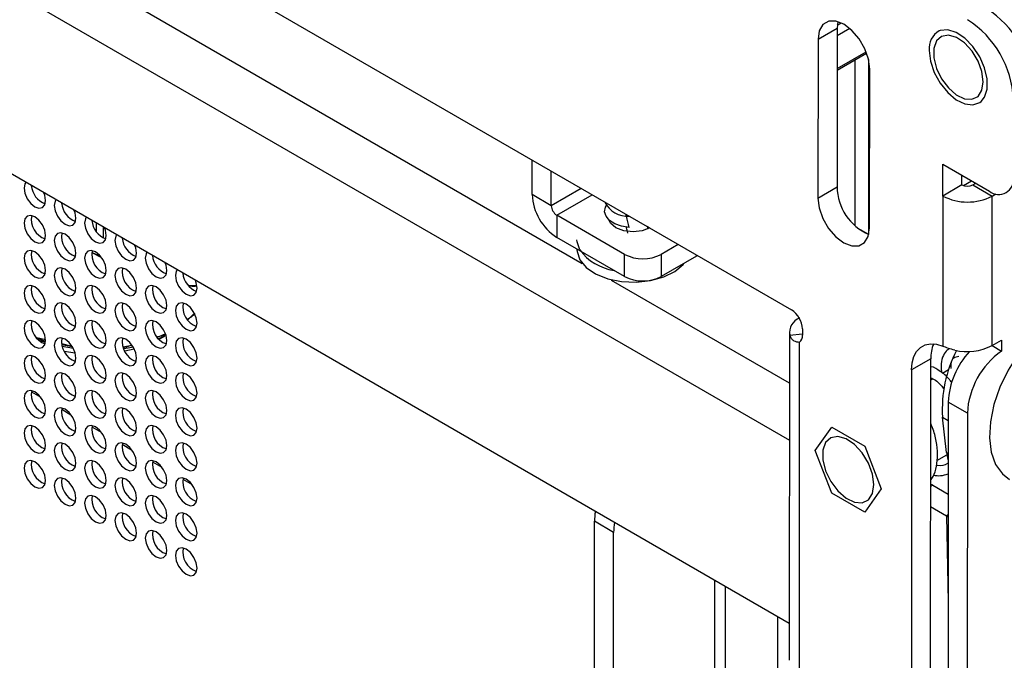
# Model space of a CAD drawing. Header units: millimetres. Extents: x 3619 to 4737, y 1503 to 2366.
# Tile 197 of 256: x 4537 to 4569, y 2142 to 2163. Entities that reach past the tile are written whole.
import ezdxf

# ---------------------------------------------------------------- set-up
doc = ezdxf.new("R2010")
doc.units = ezdxf.units.MM

msp = doc.modelspace()

# ---------------------------------------------------------------- linework, layer by layer
at = {"color": 8, "linetype": 'Continuous', "lineweight": 30}
for p, q in [((4555.2469, 2155.2194), (4520.0768, 2175.5227)), ((4519.7348, 2173.8592), (4562.0126, 2149.4527)), ((4563.5801, 2163.0086), (4563.7086, 2163.0828)), ((4563.9891, 2162.8995), (4563.5755, 2162.6607)), ((4563.5749, 2161.5979), (4564.5193, 2162.1431)), ((4555.2113, 2157.6786), (4554.2339, 2157.1143)), ((4554.4135, 2156.8032), (4555.5705, 2157.4712)), ((4558.9739, 2155.464), (4558.9739, 2155.5064)), ((4562.0137, 2151.313), (4556.1952, 2154.6719)), ((4537.2429, 2151.0354), (4537.5467, 2150.8601)), ((4538.2329, 2150.4639), (4538.5366, 2150.2886)), ((4567.0156, 2150.2069), (4567.2027, 2150.0989)), ((4539.2228, 2149.8925), (4539.5266, 2149.7171)), ((4540.2128, 2149.321), (4540.5165, 2149.1456)), ((4567.1485, 2149.0528), (4567.2021, 2149.0218)), ((4541.2027, 2148.7495), (4541.5065, 2148.5741)), ((4542.1927, 2148.178), (4542.4964, 2148.0027)), ((4566.698, 2147.9821), (4566.6298, 2147.9412)), ((4567.201, 2147.0126), (4567.1519, 2146.9832)), ((4567.1519, 2146.9832), (4567.1993, 2144.1726)), ((4559.5646, 2144.8831), (4559.5646, 2057.1149)), ((4559.9238, 2056.9075), (4559.9238, 2144.6757))]:
    msp.add_line(p, q, dxfattribs=at)
at = {"color": 7, "linetype": 'Continuous', "lineweight": 30}
for p, q in [((4524.0613, 2175.661), (4562.082, 2153.7122)), ((4562.0092, 2143.4719), (4521.04, 2167.1229)), ((4563.5988, 2163.1247), (4563.5757, 2162.9117)), ((4562.9494, 2162.5507), (4563.5757, 2162.9117)), ((4563.5757, 2162.9117), (4563.5727, 2157.7249)), ((4562.9494, 2162.5507), (4562.9465, 2157.3639)), ((4563.5749, 2161.5431), (4564.5365, 2162.0982)), ((4564.1514, 2161.8759), (4564.1514, 2156.4647)), ((4564.5986, 2161.8926), (4564.5986, 2156.1805)), ((4564.6347, 2156.3893), (4564.6377, 2161.576)), ((4553.6077, 2157.4758), (4553.6077, 2158.6043)), ((4567.0273, 2157.4294), (4567.0279, 2158.4667)), ((4567.0279, 2158.4667), (4568.5521, 2157.5868)), ((4554.2339, 2157.1143), (4554.2339, 2158.2428)), ((4567.6535, 2157.7904), (4567.6537, 2158.1055)), ((4567.6535, 2157.7904), (4567.0273, 2157.4294)), ((4567.7002, 2157.7691), (4567.9683, 2157.9239)), ((4568.0127, 2157.7903), (4568.1062, 2157.8442)), ((4568.0127, 2157.7903), (4568.6389, 2157.4288)), ((4554.2339, 2157.1143), (4553.6077, 2157.4758)), ((4562.9465, 2157.3639), (4563.5727, 2157.7249)), ((4568.6389, 2157.4288), (4568.7611, 2157.4992)), ((4567.0273, 2157.4294), (4567.0245, 2152.5286)), ((4568.6361, 2152.5436), (4568.6389, 2157.4288)), ((4539.3588, 2156.5476), (4539.3588, 2156.2751)), ((4556.6286, 2155.5245), (4554.4135, 2156.8032)), ((4554.4135, 2156.8032), (4554.4135, 2156.0801)), ((4539.5945, 2156.0583), (4539.5945, 2156.4116)), ((4557.38, 2156.4266), (4557.38, 2156.3519)), ((4557.4321, 2156.3765), (4557.4151, 2156.4063)), ((4564.2331, 2156.3915), (4564.5995, 2156.18)), ((4556.6286, 2154.8013), (4554.4135, 2156.0801)), ((4539.2232, 2155.5845), (4539.5154, 2155.4379)), ((4539.2248, 2155.5905), (4539.4958, 2155.4637)), ((4555.0702, 2155.701), (4555.0702, 2155.6727)), ((4558.3843, 2155.8468), (4557.826, 2155.5245)), ((4538.6439, 2155.4695), (4538.6932, 2155.498)), ((4556.6286, 2154.8013), (4556.6286, 2155.5245)), ((4557.826, 2155.5245), (4557.826, 2154.8013)), ((4558.9739, 2155.464), (4557.826, 2154.8013)), ((4559.0095, 2155.4859), (4558.9739, 2155.464)), ((4537.6537, 2154.8979), (4537.7033, 2154.9266)), ((4542.3713, 2154.51), (4542.6445, 2154.5131)), ((4542.3504, 2153.3876), (4542.5718, 2153.5996)), ((4562.0146, 2152.9859), (4562.0085, 2142.2667)), ((4562.441, 2153.0899), (4562.4408, 2152.8824)), ((4537.7059, 2152.7285), (4537.4195, 2152.7977)), ((4537.4242, 2152.7911), (4537.7068, 2152.6928)), ((4537.7049, 2152.6503), (4537.4938, 2152.7132)), ((4541.3633, 2152.8208), (4541.6198, 2152.9325)), ((4541.6424, 2152.8796), (4541.402, 2152.7656)), ((4562.4283, 2152.916), (4562.03, 2152.878)), ((4562.3423, 2141.8014), (4562.3485, 2152.6581)), ((4568.6361, 2152.5436), (4568.9492, 2152.7241)), ((4568.9492, 2152.7241), (4568.949, 2152.3624)), ((4538.5717, 2152.5191), (4538.2403, 2152.5993)), ((4538.2426, 2152.578), (4538.5734, 2152.5168)), ((4538.6134, 2152.4534), (4538.2525, 2152.517)), ((4538.3155, 2152.3617), (4538.671, 2152.3129)), ((4540.2415, 2152.5), (4540.5244, 2152.555)), ((4540.291, 2152.3704), (4540.5992, 2152.442)), ((4568.6357, 2152.5433), (4568.949, 2152.3624)), ((4566.6321, 2152.1096), (4566.0059, 2151.7486)), ((4566.6066, 2107.4441), (4566.6321, 2152.1096)), ((4566.0059, 2151.7486), (4565.9803, 2107.0831)), ((4567.2135, 2151.7495), (4567.0185, 2151.637)), ((4566.7033, 2151.4553), (4566.6317, 2151.414)), ((4567.2031, 2150.6987), (4567.1779, 2106.7505)), ((4567.8293, 2150.3372), (4567.2031, 2150.6987)), ((4567.1485, 2149.0528), (4567.0156, 2150.2069)), ((4567.8293, 2150.3372), (4567.8041, 2106.389)), ((4562.8571, 2149.114), (4563.3969, 2149.8815)), ((4563.3969, 2149.8815), (4564.4754, 2149.259)), ((4563.3957, 2147.7238), (4562.8571, 2149.114)), ((4564.4754, 2149.259), (4565.0139, 2147.8688)), ((4566.8341, 2148.7943), (4567.1581, 2148.9811)), ((4565.0139, 2147.8688), (4564.4741, 2147.1013)), ((4566.698, 2147.9821), (4566.6298, 2148.014)), ((4566.698, 2147.9821), (4567.2014, 2147.6915)), ((4564.4741, 2147.1013), (4563.3957, 2147.7238)), ((4566.6294, 2147.2848), (4567.1519, 2146.9832)), ((4567.1519, 2146.9832), (4567.2009, 2146.9565)), ((4556.2694, 2146.4447), (4555.6432, 2146.8062)), ((4555.6432, 2090.1677), (4555.6432, 2146.8062)), ((4556.2694, 2089.8062), (4556.2694, 2146.4447)), ((4561.6324, 2085.9836), (4561.6324, 2143.6893))]:
    msp.add_line(p, q, dxfattribs=at)
at = {"color": 7, "linetype": 'Continuous', "lineweight": 30, "flags": 128}
for points in [[(4564.6377, 2161.576), (4564.5966, 2161.9012), (4564.4768, 2162.2423), (4564.2902, 2162.5658), (4564.055, 2162.8401), (4563.7941, 2163.0385), (4563.5333, 2163.1413), (4563.2979, 2163.1387), (4563.111, 2163.0307), (4562.9909, 2162.8281), (4562.9494, 2162.5507)], [(4568.3505, 2161.1621), (4568.3066, 2161.493), (4568.1792, 2161.8389), (4567.9821, 2162.1625), (4567.7367, 2162.4285), (4567.4696, 2162.6083), (4567.2098, 2162.6823), (4566.9853, 2162.6425), (4566.8205, 2162.4932), (4566.7333, 2162.2506), (4566.7331, 2161.941), (4566.82, 2161.5979), (4566.9845, 2161.2586), (4567.2088, 2160.9597), (4567.4686, 2160.7337), (4567.7357, 2160.605), (4567.9812, 2160.5877), (4568.1785, 2160.6836), (4568.3063, 2160.8822), (4568.3505, 2161.1621)], [(4568.2808, 2160.5157), (4568.3946, 2160.659), (4568.4785, 2160.9242), (4568.4787, 2161.2523), (4568.3951, 2161.6142), (4568.2353, 2161.9776), (4568.0133, 2162.3104), (4567.749, 2162.5829), (4567.4658, 2162.771), (4567.1888, 2162.8578), (4566.9427, 2162.8358), (4566.9111, 2162.8236)], [(4537.0565, 2157.8768), (4537.0287, 2157.8309), (4537.0018, 2157.6902), (4537.0287, 2157.5185), (4537.1054, 2157.3418), (4537.2201, 2157.1871), (4537.3554, 2157.0779), (4537.4907, 2157.0308), (4537.6054, 2157.0531), (4537.682, 2157.1413), (4537.7089, 2157.282), (4537.7089, 2157.282)], [(4537.7089, 2157.282), (4537.682, 2157.4538), (4537.6543, 2157.5317)], [(4538.0464, 2157.3053), (4538.0187, 2157.2595), (4537.9918, 2157.1188), (4538.0187, 2156.947), (4538.0953, 2156.7703), (4538.21, 2156.6156), (4538.3453, 2156.5064), (4538.4806, 2156.4594), (4538.5953, 2156.4816), (4538.672, 2156.5699), (4538.6989, 2156.7106), (4538.6989, 2156.7106)], [(4562.9465, 2157.3639), (4562.9876, 2157.0387), (4563.1073, 2156.6977), (4563.294, 2156.3742), (4563.5292, 2156.0998), (4563.79, 2155.9015), (4564.0509, 2155.7986), (4564.2863, 2155.8013), (4564.4732, 2155.9092), (4564.5933, 2156.1118), (4564.6347, 2156.3893)], [(4538.6989, 2156.7106), (4538.672, 2156.8823), (4538.6442, 2156.9602)], [(4556.7815, 2156.4036), (4556.5318, 2156.4438), (4556.3111, 2156.5224), (4556.1368, 2156.6331), (4556.0223, 2156.7674), (4555.9768, 2156.9147), (4556.0037, 2157.0635), (4556.0339, 2157.1201)], [(4537.7089, 2156.1389), (4537.682, 2156.3107), (4537.6054, 2156.4874), (4537.4907, 2156.6421), (4537.3554, 2156.7513), (4537.2201, 2156.7983), (4537.1054, 2156.776), (4537.0287, 2156.6878), (4537.0018, 2156.5471), (4537.0287, 2156.3753), (4537.1054, 2156.1986), (4537.2201, 2156.0439), (4537.3554, 2155.9347), (4537.4907, 2155.8877), (4537.6054, 2155.91), (4537.682, 2155.9982), (4537.7089, 2156.1389)], [(4539.0364, 2156.7338), (4539.0086, 2156.688), (4538.9817, 2156.5473), (4539.0086, 2156.3755), (4539.0853, 2156.1988), (4539.2, 2156.0441), (4539.3353, 2155.9349), (4539.4706, 2155.8879), (4539.5853, 2155.9102), (4539.6619, 2155.9984), (4539.6888, 2156.1391), (4539.6888, 2156.1391)], [(4557.4502, 2156.3861), (4557.2078, 2156.2954), (4556.9033, 2156.2604), (4556.5987, 2156.2954), (4556.3405, 2156.395), (4556.168, 2156.544), (4556.1163, 2156.6512)], [(4538.6989, 2155.5674), (4538.672, 2155.7392), (4538.5953, 2155.9159), (4538.4806, 2156.0706), (4538.3453, 2156.1798), (4538.21, 2156.2268), (4538.0953, 2156.2045), (4538.0187, 2156.1163), (4537.9918, 2155.9756), (4538.0187, 2155.8038), (4538.0953, 2155.6271), (4538.21, 2155.4724), (4538.3453, 2155.3632), (4538.4806, 2155.3162), (4538.5953, 2155.3385), (4538.672, 2155.4267), (4538.6989, 2155.5674)], [(4539.6888, 2156.1391), (4539.6619, 2156.3108), (4539.6342, 2156.3887)], [(4540.0263, 2156.1623), (4539.9986, 2156.1165), (4539.9717, 2155.9758), (4539.9986, 2155.804), (4540.0752, 2155.6273), (4540.1899, 2155.4726), (4540.3252, 2155.3634), (4540.4605, 2155.3164), (4540.5752, 2155.3387), (4540.6518, 2155.4269), (4540.6788, 2155.5676), (4540.6788, 2155.5676)], [(4555.1615, 2155.6669), (4555.073, 2155.9384), (4555.0702, 2155.9967)], [(4537.7089, 2154.9957), (4537.682, 2155.1675), (4537.6054, 2155.3442), (4537.4907, 2155.4989), (4537.3554, 2155.6081), (4537.2201, 2155.6551), (4537.1054, 2155.6328), (4537.0287, 2155.5446), (4537.0018, 2155.4039), (4537.0287, 2155.2322), (4537.1054, 2155.0555), (4537.2201, 2154.9007), (4537.3554, 2154.7916), (4537.4907, 2154.7445), (4537.6054, 2154.7668), (4537.682, 2154.855), (4537.7089, 2154.9957)], [(4539.6888, 2154.9959), (4539.6619, 2155.1677), (4539.5853, 2155.3444), (4539.4706, 2155.4991), (4539.3353, 2155.6083), (4539.2, 2155.6553), (4539.0853, 2155.633), (4539.0086, 2155.5448), (4538.9817, 2155.4041), (4539.0086, 2155.2323), (4539.0853, 2155.0556), (4539.2, 2154.9009), (4539.3353, 2154.7917), (4539.4706, 2154.7447), (4539.5853, 2154.767), (4539.6619, 2154.8552), (4539.6888, 2154.9959)], [(4540.6788, 2155.5676), (4540.6518, 2155.7394), (4540.6241, 2155.8172)], [(4541.0163, 2155.5908), (4540.9885, 2155.545), (4540.9616, 2155.4043), (4540.9885, 2155.2325), (4541.0652, 2155.0558), (4541.1799, 2154.9011), (4541.3152, 2154.7919), (4541.4505, 2154.7449), (4541.5652, 2154.7672), (4541.6418, 2154.8554), (4541.6687, 2154.9961), (4541.6687, 2154.9961)], [(4555.0702, 2155.6727), (4555.073, 2155.6143), (4555.1615, 2155.3429), (4555.3687, 2155.0939), (4555.6805, 2154.8843), (4556.0756, 2154.7285), (4556.5271, 2154.637), (4557.0043, 2154.6161), (4557.4745, 2154.6672), (4557.9059, 2154.7868), (4558.2689, 2154.9668), (4558.5388, 2155.1949), (4558.5679, 2155.2296)], [(4541.6687, 2154.9961), (4541.6418, 2155.1679), (4541.6141, 2155.2457)], [(4538.6989, 2154.4242), (4538.672, 2154.596), (4538.5953, 2154.7727), (4538.4806, 2154.9274), (4538.3453, 2155.0366), (4538.21, 2155.0836), (4538.0953, 2155.0614), (4538.0187, 2154.9732), (4537.9918, 2154.8324), (4538.0187, 2154.6607), (4538.0953, 2154.484), (4538.21, 2154.3293), (4538.3453, 2154.2201), (4538.4806, 2154.173), (4538.5953, 2154.1953), (4538.672, 2154.2835), (4538.6989, 2154.4242)], [(4540.6788, 2154.4244), (4540.6518, 2154.5962), (4540.5752, 2154.7729), (4540.4605, 2154.9276), (4540.3252, 2155.0368), (4540.1899, 2155.0838), (4540.0752, 2155.0615), (4539.9986, 2154.9733), (4539.9717, 2154.8326), (4539.9986, 2154.6609), (4540.0752, 2154.4842), (4540.1899, 2154.3294), (4540.3252, 2154.2203), (4540.4605, 2154.1732), (4540.5752, 2154.1955), (4540.6518, 2154.2837), (4540.6788, 2154.4244)], [(4542.0062, 2155.0193), (4541.9785, 2154.9735), (4541.9516, 2154.8328), (4541.9785, 2154.661), (4542.0551, 2154.4843), (4542.1698, 2154.3296), (4542.3051, 2154.2204), (4542.4404, 2154.1734), (4542.5551, 2154.1957), (4542.6317, 2154.2839), (4542.6587, 2154.4246), (4542.6587, 2154.4246)], [(4542.6587, 2154.4246), (4542.6317, 2154.5964), (4542.604, 2154.6742)], [(4537.7089, 2153.8526), (4537.682, 2154.0243), (4537.6054, 2154.201), (4537.4907, 2154.3558), (4537.3554, 2154.4649), (4537.2201, 2154.512), (4537.1054, 2154.4897), (4537.0287, 2154.4015), (4537.0018, 2154.2608), (4537.0287, 2154.089), (4537.1054, 2153.9123), (4537.2201, 2153.7576), (4537.3554, 2153.6484), (4537.4907, 2153.6014), (4537.6054, 2153.6237), (4537.682, 2153.7119), (4537.7089, 2153.8526)], [(4539.6888, 2153.8528), (4539.6619, 2154.0245), (4539.5853, 2154.2012), (4539.4706, 2154.3559), (4539.3353, 2154.4651), (4539.2, 2154.5122), (4539.0853, 2154.4899), (4539.0086, 2154.4017), (4538.9817, 2154.261), (4539.0086, 2154.0892), (4539.0853, 2153.9125), (4539.2, 2153.7578), (4539.3353, 2153.6486), (4539.4706, 2153.6016), (4539.5853, 2153.6238), (4539.6619, 2153.7121), (4539.6888, 2153.8528)], [(4541.6687, 2153.8529), (4541.6418, 2154.0247), (4541.5652, 2154.2014), (4541.4505, 2154.3561), (4541.3152, 2154.4653), (4541.1799, 2154.5123), (4541.0652, 2154.4901), (4540.9885, 2154.4019), (4540.9616, 2154.2611), (4540.9885, 2154.0894), (4541.0652, 2153.9127), (4541.1799, 2153.758), (4541.3152, 2153.6488), (4541.4505, 2153.6017), (4541.5652, 2153.624), (4541.6418, 2153.7122), (4541.6687, 2153.8529)], [(4538.6989, 2153.2811), (4538.672, 2153.4529), (4538.5953, 2153.6296), (4538.4806, 2153.7843), (4538.3453, 2153.8935), (4538.21, 2153.9405), (4538.0953, 2153.9182), (4538.0187, 2153.83), (4537.9918, 2153.6893), (4538.0187, 2153.5175), (4538.0953, 2153.3408), (4538.21, 2153.1861), (4538.3453, 2153.0769), (4538.4806, 2153.0299), (4538.5953, 2153.0522), (4538.672, 2153.1404), (4538.6989, 2153.2811)], [(4540.6788, 2153.2813), (4540.6518, 2153.453), (4540.5752, 2153.6297), (4540.4605, 2153.7845), (4540.3252, 2153.8936), (4540.1899, 2153.9407), (4540.0752, 2153.9184), (4539.9986, 2153.8302), (4539.9717, 2153.6895), (4539.9986, 2153.5177), (4540.0752, 2153.341), (4540.1899, 2153.1863), (4540.3252, 2153.0771), (4540.4605, 2153.0301), (4540.5752, 2153.0524), (4540.6518, 2153.1406), (4540.6788, 2153.2813)], [(4542.6587, 2153.2815), (4542.6317, 2153.4532), (4542.5551, 2153.6299), (4542.4404, 2153.7846), (4542.3051, 2153.8938), (4542.1698, 2153.9409), (4542.0551, 2153.9186), (4541.9785, 2153.8304), (4541.9516, 2153.6897), (4541.9785, 2153.5179), (4542.0551, 2153.3412), (4542.1698, 2153.1865), (4542.3051, 2153.0773), (4542.4404, 2153.0303), (4542.5551, 2153.0525), (4542.6317, 2153.1408), (4542.6587, 2153.2815)], [(4572.3856, 2153.6659), (4572.3331, 2153.6943), (4571.9839, 2153.8021), (4571.5892, 2153.7991), (4571.1641, 2153.6853), (4570.725, 2153.4651), (4570.2886, 2153.1469), (4569.8719, 2152.743), (4569.4907, 2152.2689), (4569.1598, 2151.7428), (4568.8918, 2151.1849), (4568.6971, 2150.6167), (4568.5832, 2150.0601), (4568.5543, 2149.5363), (4568.6117, 2149.0655), (4568.7531, 2148.6659), (4568.9732, 2148.3528), (4569.2108, 2148.1665)], [(4537.7089, 2152.7094), (4537.682, 2152.8812), (4537.6054, 2153.0579), (4537.4907, 2153.2126), (4537.3554, 2153.3218), (4537.2201, 2153.3688), (4537.1054, 2153.3465), (4537.0287, 2153.2583), (4537.0018, 2153.1176), (4537.0287, 2152.9458), (4537.1054, 2152.7691), (4537.2201, 2152.6144), (4537.3554, 2152.5052), (4537.4907, 2152.4582), (4537.6054, 2152.4805), (4537.682, 2152.5687), (4537.7089, 2152.7094)], [(4539.6888, 2152.7096), (4539.6619, 2152.8814), (4539.5853, 2153.0581), (4539.4706, 2153.2128), (4539.3353, 2153.322), (4539.2, 2153.369), (4539.0853, 2153.3467), (4539.0086, 2153.2585), (4538.9817, 2153.1178), (4539.0086, 2152.946), (4539.0853, 2152.7693), (4539.2, 2152.6146), (4539.3353, 2152.5054), (4539.4706, 2152.4584), (4539.5853, 2152.4807), (4539.6619, 2152.5689), (4539.6888, 2152.7096)], [(4541.6687, 2152.7098), (4541.6418, 2152.8816), (4541.5652, 2153.0583), (4541.4505, 2153.213), (4541.3152, 2153.3222), (4541.1799, 2153.3692), (4541.0652, 2153.3469), (4540.9885, 2153.2587), (4540.9616, 2153.118), (4540.9885, 2152.9462), (4541.0652, 2152.7695), (4541.1799, 2152.6148), (4541.3152, 2152.5056), (4541.4505, 2152.4586), (4541.5652, 2152.4809), (4541.6418, 2152.5691), (4541.6687, 2152.7098)], [(4538.6989, 2152.1379), (4538.672, 2152.3097), (4538.5953, 2152.4864), (4538.4806, 2152.6411), (4538.3453, 2152.7503), (4538.21, 2152.7973), (4538.0953, 2152.775), (4538.0187, 2152.6868), (4537.9918, 2152.5461), (4538.0187, 2152.3744), (4538.0953, 2152.1977), (4538.21, 2152.0429), (4538.3453, 2151.9338), (4538.4806, 2151.8867), (4538.5953, 2151.909), (4538.672, 2151.9972), (4538.6989, 2152.1379)], [(4540.6788, 2152.1381), (4540.6518, 2152.3099), (4540.5752, 2152.4866), (4540.4605, 2152.6413), (4540.3252, 2152.7505), (4540.1899, 2152.7975), (4540.0752, 2152.7752), (4539.9986, 2152.687), (4539.9717, 2152.5463), (4539.9986, 2152.3745), (4540.0752, 2152.1978), (4540.1899, 2152.0431), (4540.3252, 2151.9339), (4540.4605, 2151.8869), (4540.5752, 2151.9092), (4540.6518, 2151.9974), (4540.6788, 2152.1381)], [(4541.4153, 2152.7512), (4541.5611, 2152.8277), (4541.6376, 2152.8708)], [(4542.6587, 2152.1383), (4542.6317, 2152.3101), (4542.5551, 2152.4868), (4542.4404, 2152.6415), (4542.3051, 2152.7507), (4542.1698, 2152.7977), (4542.0551, 2152.7754), (4541.9785, 2152.6872), (4541.9516, 2152.5465), (4541.9785, 2152.3747), (4542.0551, 2152.198), (4542.1698, 2152.0433), (4542.3051, 2151.9341), (4542.4404, 2151.8871), (4542.5551, 2151.9094), (4542.6317, 2151.9976), (4542.6587, 2152.1383)], [(4540.5687, 2152.4977), (4540.4017, 2152.4646), (4540.2586, 2152.4412)], [(4566.0059, 2151.7486), (4566.0249, 2151.982), (4566.0809, 2152.1863), (4566.1722, 2152.3552), (4566.2959, 2152.4832), (4566.4481, 2152.5665), (4566.624, 2152.6022), (4566.8182, 2152.5895), (4567.0245, 2152.5286)], [(4537.7089, 2151.5663), (4537.682, 2151.738), (4537.6054, 2151.9147), (4537.4907, 2152.0694), (4537.3554, 2152.1786), (4537.2201, 2152.2257), (4537.1054, 2152.2034), (4537.0287, 2152.1152), (4537.0018, 2151.9745), (4537.0287, 2151.8027), (4537.1054, 2151.626), (4537.2201, 2151.4713), (4537.3554, 2151.3621), (4537.4907, 2151.3151), (4537.6054, 2151.3373), (4537.682, 2151.4256), (4537.7089, 2151.5663)], [(4539.6888, 2151.5664), (4539.6619, 2151.7382), (4539.5853, 2151.9149), (4539.4706, 2152.0696), (4539.3353, 2152.1788), (4539.2, 2152.2258), (4539.0853, 2152.2036), (4539.0086, 2152.1153), (4538.9817, 2151.9746), (4539.0086, 2151.8029), (4539.0853, 2151.6262), (4539.2, 2151.4715), (4539.3353, 2151.3623), (4539.4706, 2151.3152), (4539.5853, 2151.3375), (4539.6619, 2151.4257), (4539.6888, 2151.5664)], [(4541.6687, 2151.5666), (4541.6418, 2151.7384), (4541.5652, 2151.9151), (4541.4505, 2152.0698), (4541.3152, 2152.179), (4541.1799, 2152.226), (4541.0652, 2152.2037), (4540.9885, 2152.1155), (4540.9616, 2151.9748), (4540.9885, 2151.8031), (4541.0652, 2151.6264), (4541.1799, 2151.4716), (4541.3152, 2151.3625), (4541.4505, 2151.3154), (4541.5652, 2151.3377), (4541.6418, 2151.4259), (4541.6687, 2151.5666)], [(4538.6989, 2150.9948), (4538.672, 2151.1665), (4538.5953, 2151.3432), (4538.4806, 2151.498), (4538.3453, 2151.6071), (4538.21, 2151.6542), (4538.0953, 2151.6319), (4538.0187, 2151.5437), (4537.9918, 2151.403), (4538.0187, 2151.2312), (4538.0953, 2151.0545), (4538.21, 2150.8998), (4538.3453, 2150.7906), (4538.4806, 2150.7436), (4538.5953, 2150.7659), (4538.672, 2150.8541), (4538.6989, 2150.9948)], [(4540.6788, 2150.995), (4540.6518, 2151.1667), (4540.5752, 2151.3434), (4540.4605, 2151.4981), (4540.3252, 2151.6073), (4540.1899, 2151.6544), (4540.0752, 2151.6321), (4539.9986, 2151.5439), (4539.9717, 2151.4032), (4539.9986, 2151.2314), (4540.0752, 2151.0547), (4540.1899, 2150.9), (4540.3252, 2150.7908), (4540.4605, 2150.7438), (4540.5752, 2150.766), (4540.6518, 2150.8543), (4540.6788, 2150.995)], [(4542.6587, 2150.9951), (4542.6317, 2151.1669), (4542.5551, 2151.3436), (4542.4404, 2151.4983), (4542.3051, 2151.6075), (4542.1698, 2151.6545), (4542.0551, 2151.6323), (4541.9785, 2151.5441), (4541.9516, 2151.4033), (4541.9785, 2151.2316), (4542.0551, 2151.0549), (4542.1698, 2150.9002), (4542.3051, 2150.791), (4542.4404, 2150.7439), (4542.5551, 2150.7662), (4542.6317, 2150.8544), (4542.6587, 2150.9951)], [(4537.7089, 2150.4231), (4537.682, 2150.5949), (4537.6054, 2150.7716), (4537.4907, 2150.9263), (4537.3554, 2151.0355), (4537.2201, 2151.0825), (4537.1054, 2151.0602), (4537.0287, 2150.972), (4537.0018, 2150.8313), (4537.0287, 2150.6595), (4537.1054, 2150.4828), (4537.2201, 2150.3281), (4537.3554, 2150.2189), (4537.4907, 2150.1719), (4537.6054, 2150.1942), (4537.682, 2150.2824), (4537.7089, 2150.4231)], [(4539.6888, 2150.4233), (4539.6619, 2150.5951), (4539.5853, 2150.7718), (4539.4706, 2150.9265), (4539.3353, 2151.0357), (4539.2, 2151.0827), (4539.0853, 2151.0604), (4539.0086, 2150.9722), (4538.9817, 2150.8315), (4539.0086, 2150.6597), (4539.0853, 2150.483), (4539.2, 2150.3283), (4539.3353, 2150.2191), (4539.4706, 2150.1721), (4539.5853, 2150.1944), (4539.6619, 2150.2826), (4539.6888, 2150.4233)], [(4541.6687, 2150.4235), (4541.6418, 2150.5952), (4541.5652, 2150.7719), (4541.4505, 2150.9267), (4541.3152, 2151.0358), (4541.1799, 2151.0829), (4541.0652, 2151.0606), (4540.9885, 2150.9724), (4540.9616, 2150.8317), (4540.9885, 2150.6599), (4541.0652, 2150.4832), (4541.1799, 2150.3285), (4541.3152, 2150.2193), (4541.4505, 2150.1723), (4541.5652, 2150.1946), (4541.6418, 2150.2828), (4541.6687, 2150.4235)], [(4538.6989, 2149.8516), (4538.672, 2150.0234), (4538.5953, 2150.2001), (4538.4806, 2150.3548), (4538.3453, 2150.464), (4538.21, 2150.511), (4538.0953, 2150.4887), (4538.0187, 2150.4005), (4537.9918, 2150.2598), (4538.0187, 2150.088), (4538.0953, 2149.9114), (4538.21, 2149.7566), (4538.3453, 2149.6474), (4538.4806, 2149.6004), (4538.5953, 2149.6227), (4538.672, 2149.7109), (4538.6989, 2149.8516)], [(4540.6788, 2149.8518), (4540.6518, 2150.0236), (4540.5752, 2150.2003), (4540.4605, 2150.355), (4540.3252, 2150.4642), (4540.1899, 2150.5112), (4540.0752, 2150.4889), (4539.9986, 2150.4007), (4539.9717, 2150.26), (4539.9986, 2150.0882), (4540.0752, 2149.9115), (4540.1899, 2149.7568), (4540.3252, 2149.6476), (4540.4605, 2149.6006), (4540.5752, 2149.6229), (4540.6518, 2149.7111), (4540.6788, 2149.8518)], [(4542.6587, 2149.852), (4542.6317, 2150.0238), (4542.5551, 2150.2005), (4542.4404, 2150.3552), (4542.3051, 2150.4644), (4542.1698, 2150.5114), (4542.0551, 2150.4891), (4541.9785, 2150.4009), (4541.9516, 2150.2602), (4541.9785, 2150.0884), (4542.0551, 2149.9117), (4542.1698, 2149.757), (4542.3051, 2149.6478), (4542.4404, 2149.6008), (4542.5551, 2149.6231), (4542.6317, 2149.7113), (4542.6587, 2149.852)], [(4537.7089, 2149.2799), (4537.682, 2149.4517), (4537.6054, 2149.6284), (4537.4907, 2149.7831), (4537.3554, 2149.8923), (4537.2201, 2149.9393), (4537.1054, 2149.9171), (4537.0287, 2149.8289), (4537.0018, 2149.6881), (4537.0287, 2149.5164), (4537.1054, 2149.3397), (4537.2201, 2149.185), (4537.3554, 2149.0758), (4537.4907, 2149.0287), (4537.6054, 2149.051), (4537.682, 2149.1392), (4537.7089, 2149.2799)], [(4539.6888, 2149.2801), (4539.6619, 2149.4519), (4539.5853, 2149.6286), (4539.4706, 2149.7833), (4539.3353, 2149.8925), (4539.2, 2149.9395), (4539.0853, 2149.9172), (4539.0086, 2149.829), (4538.9817, 2149.6883), (4539.0086, 2149.5166), (4539.0853, 2149.3399), (4539.2, 2149.1851), (4539.3353, 2149.076), (4539.4706, 2149.0289), (4539.5853, 2149.0512), (4539.6619, 2149.1394), (4539.6888, 2149.2801)], [(4541.6687, 2149.2803), (4541.6418, 2149.4521), (4541.5652, 2149.6288), (4541.4505, 2149.7835), (4541.3152, 2149.8927), (4541.1799, 2149.9397), (4541.0652, 2149.9174), (4540.9885, 2149.8292), (4540.9616, 2149.6885), (4540.9885, 2149.5167), (4541.0652, 2149.34), (4541.1799, 2149.1853), (4541.3152, 2149.0761), (4541.4505, 2149.0291), (4541.5652, 2149.0514), (4541.6418, 2149.1396), (4541.6687, 2149.2803)], [(4564.7767, 2148.0058), (4564.7313, 2148.3476), (4564.5996, 2148.705), (4564.3961, 2149.0392), (4564.1425, 2149.3141), (4563.8666, 2149.4998), (4563.5981, 2149.5763), (4563.3662, 2149.5351), (4563.196, 2149.3809), (4563.1059, 2149.1303), (4563.1057, 2148.8104), (4563.1955, 2148.456), (4563.3654, 2148.1054), (4563.5971, 2147.7966), (4563.8655, 2147.5632), (4564.1415, 2147.4303), (4564.3951, 2147.4124), (4564.599, 2147.5114), (4564.7309, 2147.7166), (4564.7767, 2148.0058)], [(4538.6989, 2148.7085), (4538.672, 2148.8802), (4538.5953, 2149.0569), (4538.4806, 2149.2116), (4538.3453, 2149.3208), (4538.21, 2149.3679), (4538.0953, 2149.3456), (4538.0187, 2149.2574), (4537.9918, 2149.1167), (4538.0187, 2148.9449), (4538.0953, 2148.7682), (4538.21, 2148.6135), (4538.3453, 2148.5043), (4538.4806, 2148.4573), (4538.5953, 2148.4795), (4538.672, 2148.5678), (4538.6989, 2148.7085)], [(4540.6788, 2148.7086), (4540.6518, 2148.8804), (4540.5752, 2149.0571), (4540.4605, 2149.2118), (4540.3252, 2149.321), (4540.1899, 2149.368), (4540.0752, 2149.3458), (4539.9986, 2149.2575), (4539.9717, 2149.1168), (4539.9986, 2148.9451), (4540.0752, 2148.7684), (4540.1899, 2148.6137), (4540.3252, 2148.5045), (4540.4605, 2148.4574), (4540.5752, 2148.4797), (4540.6518, 2148.5679), (4540.6788, 2148.7086)], [(4542.6587, 2148.7088), (4542.6317, 2148.8806), (4542.5551, 2149.0573), (4542.4404, 2149.212), (4542.3051, 2149.3212), (4542.1698, 2149.3682), (4542.0551, 2149.3459), (4541.9785, 2149.2577), (4541.9516, 2149.117), (4541.9785, 2148.9453), (4542.0551, 2148.7686), (4542.1698, 2148.6138), (4542.3051, 2148.5047), (4542.4404, 2148.4576), (4542.5551, 2148.4799), (4542.6317, 2148.5681), (4542.6587, 2148.7088)], [(4537.7089, 2148.1368), (4537.682, 2148.3086), (4537.6054, 2148.4853), (4537.4907, 2148.64), (4537.3554, 2148.7492), (4537.2201, 2148.7962), (4537.1054, 2148.7739), (4537.0287, 2148.6857), (4537.0018, 2148.545), (4537.0287, 2148.3732), (4537.1054, 2148.1965), (4537.2201, 2148.0418), (4537.3554, 2147.9326), (4537.4907, 2147.8856), (4537.6054, 2147.9079), (4537.682, 2147.9961), (4537.7089, 2148.1368)], [(4539.6888, 2148.137), (4539.6619, 2148.3087), (4539.5853, 2148.4854), (4539.4706, 2148.6402), (4539.3353, 2148.7493), (4539.2, 2148.7964), (4539.0853, 2148.7741), (4539.0086, 2148.6859), (4538.9817, 2148.5452), (4539.0086, 2148.3734), (4539.0853, 2148.1967), (4539.2, 2148.042), (4539.3353, 2147.9328), (4539.4706, 2147.8858), (4539.5853, 2147.9081), (4539.6619, 2147.9963), (4539.6888, 2148.137)], [(4541.6687, 2148.1372), (4541.6418, 2148.3089), (4541.5652, 2148.4856), (4541.4505, 2148.6403), (4541.3152, 2148.7495), (4541.1799, 2148.7966), (4541.0652, 2148.7743), (4540.9885, 2148.6861), (4540.9616, 2148.5454), (4540.9885, 2148.3736), (4541.0652, 2148.1969), (4541.1799, 2148.0422), (4541.3152, 2147.933), (4541.4505, 2147.886), (4541.5652, 2147.9082), (4541.6418, 2147.9965), (4541.6687, 2148.1372)], [(4567.1485, 2149.0528), (4567.1891, 2148.8262), (4567.202, 2148.7779)], [(4538.6989, 2147.5653), (4538.672, 2147.7371), (4538.5953, 2147.9138), (4538.4806, 2148.0685), (4538.3453, 2148.1777), (4538.21, 2148.2247), (4538.0953, 2148.2024), (4538.0187, 2148.1142), (4537.9918, 2147.9735), (4538.0187, 2147.8017), (4538.0953, 2147.625), (4538.21, 2147.4703), (4538.3453, 2147.3611), (4538.4806, 2147.3141), (4538.5953, 2147.3364), (4538.672, 2147.4246), (4538.6989, 2147.5653)], [(4540.6788, 2147.5655), (4540.6518, 2147.7373), (4540.5752, 2147.914), (4540.4605, 2148.0687), (4540.3252, 2148.1779), (4540.1899, 2148.2249), (4540.0752, 2148.2026), (4539.9986, 2148.1144), (4539.9717, 2147.9737), (4539.9986, 2147.8019), (4540.0752, 2147.6252), (4540.1899, 2147.4705), (4540.3252, 2147.3613), (4540.4605, 2147.3143), (4540.5752, 2147.3366), (4540.6518, 2147.4248), (4540.6788, 2147.5655)], [(4542.6587, 2147.5657), (4542.6317, 2147.7374), (4542.5551, 2147.9141), (4542.4404, 2148.0689), (4542.3051, 2148.178), (4542.1698, 2148.2251), (4542.0551, 2148.2028), (4541.9785, 2148.1146), (4541.9516, 2147.9739), (4541.9785, 2147.8021), (4542.0551, 2147.6254), (4542.1698, 2147.4707), (4542.3051, 2147.3615), (4542.4404, 2147.3145), (4542.5551, 2147.3368), (4542.6317, 2147.425), (4542.6587, 2147.5657)], [(4539.6888, 2146.9938), (4539.6619, 2147.1656), (4539.5853, 2147.3423), (4539.4706, 2147.497), (4539.3353, 2147.6062), (4539.2, 2147.6532), (4539.0853, 2147.6309), (4539.0086, 2147.5427), (4538.9817, 2147.402), (4539.0086, 2147.2302), (4539.0853, 2147.0535), (4539.2, 2146.8988), (4539.3353, 2146.7896), (4539.4706, 2146.7426), (4539.5853, 2146.7649), (4539.6619, 2146.8531), (4539.6888, 2146.9938)], [(4541.6687, 2146.994), (4541.6418, 2147.1658), (4541.5652, 2147.3425), (4541.4505, 2147.4972), (4541.3152, 2147.6064), (4541.1799, 2147.6534), (4541.0652, 2147.6311), (4540.9885, 2147.5429), (4540.9616, 2147.4022), (4540.9885, 2147.2304), (4541.0652, 2147.0537), (4541.1799, 2146.899), (4541.3152, 2146.7898), (4541.4505, 2146.7428), (4541.5652, 2146.7651), (4541.6418, 2146.8533), (4541.6687, 2146.994)], [(4540.6788, 2146.4223), (4540.6518, 2146.5941), (4540.5752, 2146.7708), (4540.4605, 2146.9255), (4540.3252, 2147.0347), (4540.1899, 2147.0817), (4540.0752, 2147.0594), (4539.9986, 2146.9712), (4539.9717, 2146.8305), (4539.9986, 2146.6588), (4540.0752, 2146.4821), (4540.1899, 2146.3273), (4540.3252, 2146.2182), (4540.4605, 2146.1711), (4540.5752, 2146.1934), (4540.6518, 2146.2816), (4540.6788, 2146.4223)], [(4542.6587, 2146.4225), (4542.6317, 2146.5943), (4542.5551, 2146.771), (4542.4404, 2146.9257), (4542.3051, 2147.0349), (4542.1698, 2147.0819), (4542.0551, 2147.0596), (4541.9785, 2146.9714), (4541.9516, 2146.8307), (4541.9785, 2146.6589), (4542.0551, 2146.4822), (4542.1698, 2146.3275), (4542.3051, 2146.2183), (4542.4404, 2146.1713), (4542.5551, 2146.1936), (4542.6317, 2146.2818), (4542.6587, 2146.4225)], [(4541.6687, 2145.8508), (4541.6418, 2146.0226), (4541.5652, 2146.1993), (4541.4505, 2146.354), (4541.3152, 2146.4632), (4541.1799, 2146.5102), (4541.0652, 2146.488), (4540.9885, 2146.3998), (4540.9616, 2146.259), (4540.9885, 2146.0873), (4541.0652, 2145.9106), (4541.1799, 2145.7559), (4541.3152, 2145.6467), (4541.4505, 2145.5996), (4541.5652, 2145.6219), (4541.6418, 2145.7101), (4541.6687, 2145.8508)], [(4542.6587, 2145.2794), (4542.6317, 2145.4511), (4542.5551, 2145.6278), (4542.4404, 2145.7825), (4542.3051, 2145.8917), (4542.1698, 2145.9388), (4542.0551, 2145.9165), (4541.9785, 2145.8283), (4541.9516, 2145.6876), (4541.9785, 2145.5158), (4542.0551, 2145.3391), (4542.1698, 2145.1844), (4542.3051, 2145.0752), (4542.4404, 2145.0282), (4542.5551, 2145.0504), (4542.6317, 2145.1387), (4542.6587, 2145.2794)]]:
    msp.add_lwpolyline(points, dxfattribs=at)
at = {"color": 8, "linetype": 'Continuous', "lineweight": 30, "flags": 128}
msp.add_lwpolyline([(4566.5834, 2162.1823), (4566.6256, 2161.8334), (4566.7487, 2161.4666), (4566.9417, 2161.1146), (4567.1876, 2160.8085), (4567.4645, 2160.5756), (4567.7478, 2160.4366), (4568.0122, 2160.4039), (4568.2344, 2160.4802), (4568.2808, 2160.5157)], dxfattribs=at)
at = {"color": 7, "linetype": 'Continuous', "lineweight": 30}
for centre, radius, start, end in [((4566.7108, 2160.8108), 3.251, 2.56658, 57.38979), ((4566.0846, 2160.4498), 3.251, 2.56658, 57.38964), ((4567.8332, 2158.1373), 0.3906, 242.60512, 297.35024), ((4568.856, 2157.9598), 0.4811, 230.82876, 9.18153), ((4537.9498, 2157.8369), 0.7122, 185.35336, 248.92823), ((4555.3572, 2157.5555), 1.7513, 182.60527, 237.39473), ((4565.2763, 2157.7449), 1.7037, 180.67138, 247.03616), ((4538.9397, 2157.2654), 0.7122, 185.3534, 248.9283), ((4556.7108, 2157.5753), 0.8029, 205.32836, 275.04842), ((4567.8337, 2158.9855), 1.7526, 242.60482, 297.35149), ((4554.6239, 2157.1321), 0.3904, 182.60658, 237.39342), ((4537.9101, 2156.6632), 0.67, 168.83694, 251.15753), ((4539.9296, 2156.6939), 0.7122, 185.35336, 248.92823), ((4538.9, 2156.0917), 0.67, 168.84096, 251.15707), ((4540.9196, 2156.1224), 0.7122, 185.3534, 248.9283), ((4537.9101, 2155.5201), 0.67, 168.83668, 251.15792), ((4539.89, 2155.5202), 0.67, 168.83741, 251.15719), ((4556.5271, 2156.6892), 1.7058, 216.81979, 261.76725), ((4541.9095, 2155.5509), 0.7122, 185.35336, 248.92823), ((4557.2273, 2156.6799), 1.3013, 242.60943, 297.39037), ((4538.9, 2154.9486), 0.67, 168.83673, 251.158), ((4540.8799, 2154.9488), 0.67, 168.837, 251.1576), ((4542.8995, 2154.9795), 0.7122, 185.3534, 248.9283), ((4557.2273, 2155.9568), 1.3013, 242.60943, 297.39037), ((4537.9101, 2154.3769), 0.67, 168.83694, 251.15753), ((4539.89, 2154.3771), 0.67, 168.83714, 251.15759), ((4541.8699, 2154.3773), 0.67, 168.83741, 251.15719), ((4538.9, 2153.8054), 0.67, 168.837, 251.1576), ((4540.8799, 2153.8056), 0.67, 168.83673, 251.158), ((4542.8598, 2153.8058), 0.67, 168.837, 251.1576), ((4561.6615, 2153.0549), 0.7803, 2.56732, 57.38934), ((4537.9101, 2153.2337), 0.67, 168.83668, 251.15792), ((4539.89, 2153.2339), 0.67, 168.83741, 251.15719), ((4541.8699, 2153.2341), 0.67, 168.83714, 251.15759), ((4562.5431, 2152.9674), 0.5209, 111.95592, 189.88227), ((4538.9, 2152.6623), 0.67, 168.83673, 251.158), ((4540.8799, 2152.6624), 0.67, 168.837, 251.1576), ((4542.8598, 2152.6626), 0.67, 168.83673, 251.158), ((4562.1765, 2152.8601), 0.2653, 310.40981, 4.8374), ((4567.7391, 2152.1438), 1.1074, 155.60761, 181.76588), ((4571.2546, 2150.4545), 4.2462, 152.96324, 183.34332), ((4569.866, 2150.5542), 2.6668, 137.60147, 176.89557), ((4567.827, 2154.122), 1.7737, 256.75303, 297.14218), ((4570.4513, 2150.2097), 2.6251, 124.90907, 177.21605), ((4537.9101, 2152.0906), 0.67, 168.83692, 251.15754), ((4539.89, 2152.0908), 0.67, 168.83714, 251.15759), ((4541.8699, 2152.091), 0.67, 168.83741, 251.15719), ((4538.9, 2151.5191), 0.67, 168.83698, 251.15762), ((4540.8799, 2151.5193), 0.67, 168.83673, 251.158), ((4542.8598, 2151.5195), 0.67, 168.837, 251.1576), ((4537.9101, 2150.9474), 0.67, 168.837, 251.1576), ((4539.89, 2150.9476), 0.67, 168.83739, 251.15721), ((4541.8699, 2150.9478), 0.67, 168.83714, 251.15759), ((4538.9, 2150.3759), 0.67, 168.83705, 251.15768), ((4540.8799, 2150.3761), 0.67, 168.83698, 251.15762), ((4542.8598, 2150.3763), 0.67, 168.83673, 251.158), ((4537.9101, 2149.8043), 0.67, 168.83692, 251.15754), ((4539.89, 2149.8045), 0.67, 168.83747, 251.15726), ((4541.8699, 2149.8046), 0.67, 168.83739, 251.15721), ((4538.9, 2149.2328), 0.67, 168.83698, 251.15762), ((4540.8799, 2149.233), 0.67, 168.83705, 251.15768), ((4542.8598, 2149.2332), 0.67, 168.83698, 251.15762), ((4537.9101, 2148.6611), 0.67, 168.83694, 251.15753), ((4539.89, 2148.6613), 0.67, 168.83739, 251.15721), ((4541.8699, 2148.6615), 0.67, 168.83747, 251.15726), ((4538.9, 2148.0896), 0.67, 168.837, 251.1576), ((4540.8799, 2148.0898), 0.67, 168.83698, 251.15762), ((4542.8598, 2148.09), 0.67, 168.83705, 251.15768), ((4539.89, 2147.5181), 0.67, 168.83741, 251.15719), ((4541.8699, 2147.5183), 0.67, 168.83739, 251.15721), ((4540.8799, 2146.9467), 0.67, 168.837, 251.1576), ((4542.8598, 2146.9468), 0.67, 168.83698, 251.15762), ((4557.4508, 2146.7952), 1.8077, 169.36052, 179.64968), ((4558.0771, 2146.4337), 1.8077, 169.36052, 179.64968), ((4541.8699, 2146.3752), 0.67, 168.83741, 251.15719), ((4542.8598, 2145.8037), 0.67, 168.837, 251.1576)]:
    msp.add_arc(centre, radius, start, end, dxfattribs=at)
at = {"color": 8, "linetype": 'Continuous', "lineweight": 30}
msp.add_arc((4567.2216, 2162.2606), 0.6429, 118.88025, 186.99571, dxfattribs=at)
at = {"color": 7, "linetype": 'Continuous', "lineweight": 30}
for points, knots in [([(4556.7815, 2156.4036), (4556.7525, 2156.5262), (4556.7181, 2156.672), (4556.6798, 2156.812), (4556.6737, 2156.8343)], [0, 0, 0, 0, 0.840508, 1, 1, 1, 1]), ([(4556.7346, 2156.2218), (4556.7208, 2156.2803), (4556.7038, 2156.3524), (4556.6848, 2156.4216), (4556.6812, 2156.4347)], [0, 0, 0, 0, 0.8104429, 1, 1, 1, 1]), ([(4557.38, 2156.4488), (4557.3835, 2156.4372), (4557.39, 2156.4156), (4557.3957, 2156.3925), (4557.3984, 2156.3819)], [0, 0, 0, 0, 0.5381825, 1, 1, 1, 1]), ([(4542.3719, 2154.5091), (4542.3973, 2154.5039), (4542.4935, 2154.4839), (4542.5823, 2154.4895), (4542.6477, 2154.4935)], [0, 0, 0, 0, 0.2628527, 1, 1, 1, 1]), ([(4542.343, 2153.4071), (4542.4317, 2153.4586), (4542.5217, 2153.5109), (4542.5921, 2153.5921), (4542.5932, 2153.5934)], [0, 0, 0, 0, 0.9841107, 1, 1, 1, 1]), ([(4541.6232, 2152.9146), (4541.6206, 2152.9128), (4541.5456, 2152.8597), (4541.4506, 2152.8433), (4541.3587, 2152.8275)], [0, 0, 0, 0, 0.0338649, 1, 1, 1, 1]), ([(4562.03, 2152.878), (4562.0442, 2152.8426), (4562.0721, 2152.773), (4562.173, 2152.6763), (4562.2799, 2152.6652), (4562.3485, 2152.6581)], [0, 0, 0, 0, 0.2705811, 0.5322213, 1, 1, 1, 1]), ([(4540.5203, 2152.5605), (4540.4458, 2152.5247), (4540.3613, 2152.4841), (4540.2596, 2152.4846), (4540.2476, 2152.4847)], [0, 0, 0, 0, 0.8816173, 1, 1, 1, 1]), ([(4567.2445, 2152.4419), (4567.2071, 2152.4169), (4567.1063, 2152.3495), (4567.0092, 2152.1581), (4566.9538, 2151.9213), (4566.9831, 2151.7306), (4566.9942, 2151.6587)], [0, 0, 0, 0, 0.1705907, 0.459736, 0.7962715, 1, 1, 1, 1]), ([(4567.4205, 2152.3955), (4567.3476, 2152.4137), (4567.2019, 2152.4501), (4567.0835, 2152.5024), (4567.0245, 2152.5286)], [0, 0, 0, 0, 0.5009957, 1, 1, 1, 1]), ([(4567.3013, 2151.8001), (4567.3014, 2151.8501), (4567.3018, 2152.0136), (4567.377, 2152.1769), (4567.4935, 2152.19), (4567.5549, 2152.1969)], [0, 0, 0, 0, 0.1727756, 0.56391, 1, 1, 1, 1]), ([(4567.3179, 2151.3373), (4567.2927, 2151.3719), (4567.1786, 2151.5284), (4566.9477, 2151.7069), (4566.739, 2151.8436), (4566.6382, 2151.8574), (4566.632, 2151.8583)], [0, 0, 0, 0, 0.1231351, 0.5567434, 0.9728717, 1, 1, 1, 1]), ([(4566.6318, 2151.4922), (4566.6813, 2151.4707), (4566.7852, 2151.4255), (4566.9446, 2151.2857), (4567.0361, 2151.1672), (4567.068, 2151.1259)], [0, 0, 0, 0, 0.37184497, 0.78068991, 1, 1, 1, 1]), ([(4566.6299, 2148.1477), (4566.6569, 2148.1861), (4566.7476, 2148.3148), (4566.8274, 2148.6024), (4566.8669, 2148.9944), (4566.82, 2149.4243), (4566.7373, 2149.7712), (4566.6522, 2149.954), (4566.6309, 2149.9996)], [0, 0, 0, 0, 0.08592428, 0.28781461, 0.49615989, 0.70931055, 0.92747975, 1, 1, 1, 1]), ([(4567.2019, 2148.7128), (4567.1943, 2148.7058), (4567.1055, 2148.6236), (4566.966, 2148.6067), (4566.8271, 2148.6274), (4566.819, 2148.6286)], [0, 0, 0, 0, 0.08103065, 0.94626787, 1, 1, 1, 1]), ([(4566.722, 2148.3121), (4566.8019, 2148.302), (4566.9718, 2148.2806), (4567.1221, 2148.3325), (4567.2017, 2148.3601)], [0, 0, 0, 0, 0.4699329, 1, 1, 1, 1])]:
    msp.add_open_spline(points, degree=3, knots=knots, dxfattribs=at)

doc.saveas('drawing.dxf')
